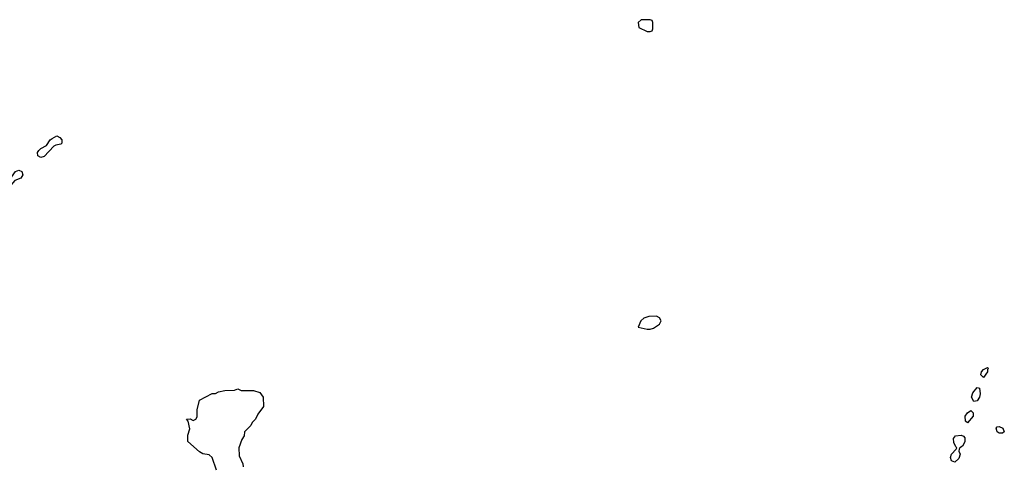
# Model space of a CAD drawing. Header units: inches. Extents: x 2710684 to 2828758, y 857022 to 965663.
# Tile 42 of 256: x 2740356 to 2746562, y 873847 to 876647. Entities that reach past the tile are written whole.
import ezdxf

# ---------------------------------------------------------------- set-up
doc = ezdxf.new("R2010")
doc.units = ezdxf.units.IN
doc.header["$MEASUREMENT"] = 0
doc.layers.add('C7847', color=7, linetype='Continuous')

msp = doc.modelspace()

# ---------------------------------------------------------------- linework, layer by layer
at = {"layer": 'C7847', "color": 4}
for points, elevation in [([(2744272.7, 876647.3), (2744254, 876630), (2744258, 876598), (2744310, 876574), (2744330, 876574), (2744342, 876578), (2744346, 876590), (2744346, 876630), (2744342, 876642), (2744330, 876646)], 16), ([(2740490, 875779.3), (2740470, 875788.7), (2740469.2, 875810), (2740477.5, 875822.5), (2740490, 875836), (2740525.2, 875854.8), (2740549.1, 875890.9), (2740560.2, 875899.8), (2740590, 875916), (2740610, 875904.7), (2740621, 875890), (2740622, 875870), (2740616, 875864), (2740582.8, 875857.2), (2740572, 875850), (2740510, 875784.5)], 12), ([(2740130, 875461.2), (2740112.9, 875472.9), (2740114, 875510), (2740127.1, 875532.9), (2740162.4, 875557.6), (2740193.3, 875566.7), (2740248.5, 875631.5), (2740270, 875644.4), (2740292.5, 875647.5), (2740304.8, 875655.2), (2740330, 875690.5), (2740350, 875698.4), (2740370.4, 875690.4), (2740374.9, 875670), (2740362.8, 875650), (2740324.9, 875635.1), (2740287.3, 875590), (2740267.2, 875572.8), (2740252.1, 875547.9), (2740226.6, 875533.4), (2740195.6, 875484.4), (2740170, 875469.4)], 12), ([(2744370, 874779), (2744322, 874778), (2744290, 874768), (2744272, 874750), (2744254, 874710), (2744310, 874698), (2744330, 874698), (2744350, 874704.7), (2744388, 874730), (2744399, 874750), (2744389, 874769)], 16), ([(2746430, 874393.2), (2746413.2, 874410), (2746418, 874430), (2746430, 874444), (2746455.3, 874455.3), (2746462, 874450), (2746456.9, 874443.1), (2746456.3, 874430)], 12), ([(2746370, 874241.2), (2746356.2, 874270), (2746363.8, 874296.2), (2746390.8, 874330.8), (2746406, 874326), (2746410.4, 874290.4), (2746405.5, 874270), (2746390, 874246)], 12), ([(2746330, 874108), (2746318, 874118), (2746315.3, 874150), (2746330, 874171.3), (2746350, 874184.7), (2746364.7, 874170), (2746366, 874150)], 12), ([(2746530, 874042), (2746518, 874050), (2746510, 874074), (2746518, 874082), (2746530, 874084.7), (2746553.7, 874073.7), (2746562, 874050), (2746550, 874042)], 12), ([(2746250, 873859), (2746229.3, 873869.3), (2746222.7, 873890), (2746229.4, 873910.6), (2746259, 873941), (2746262, 873950), (2746255.5, 873955.5), (2746244.1, 873984.1), (2746242.7, 874010), (2746254.5, 874025.5), (2746290, 874031), (2746303.8, 874023.8), (2746312.3, 874012.3), (2746312.2, 873987.8), (2746298.7, 873961.3), (2746282, 873950), (2746278, 873942), (2746276, 873930), (2746282.8, 873910), (2746276.4, 873883.6)], 12)]:
    msp.add_lwpolyline(points, close=True, dxfattribs=dict(at, elevation=elevation))
at = {"layer": 'C7847', "color": 4, "elevation": 12}
msp.add_lwpolyline([(2741595.6, 873810), (2741569.5, 873889.5), (2741550, 873905.2), (2741510, 873913.2), (2741490, 873925.2), (2741415.3, 873990), (2741415.3, 874030), (2741428.7, 874070), (2741418, 874118), (2741408, 874130), (2741430, 874132), (2741450, 874122), (2741466, 874130), (2741474.6, 874145.4), (2741475.3, 874190), (2741489.1, 874250.9), (2741570, 874292), (2741590, 874292), (2741610, 874302), (2741650, 874312), (2741710, 874314), (2741730, 874322), (2741751.6, 874311.6), (2741830, 874311.3), (2741870, 874298), (2741891.3, 874270), (2741892, 874210), (2741856.9, 874163.1), (2741842, 874130), (2741822, 874110), (2741812, 874090), (2741772, 874050), (2741770, 874026), (2741756.9, 874003.1), (2741738, 873950), (2741739.6, 873899.6), (2741762, 873850), (2741764.7, 873830)], dxfattribs=at)

doc.saveas('drawing.dxf')
